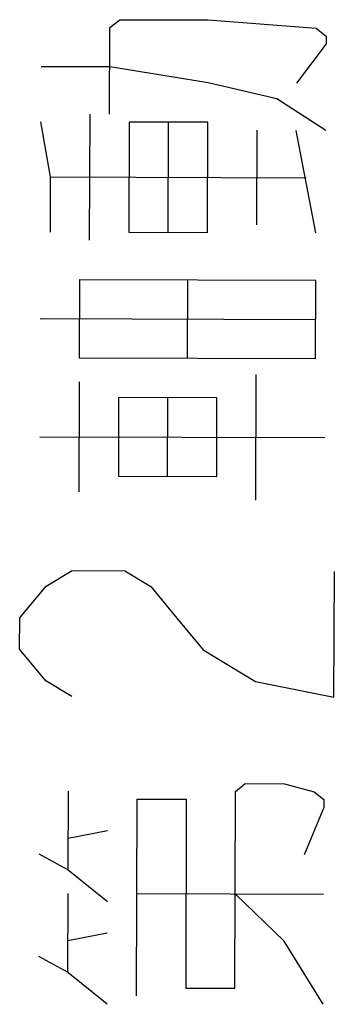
# Model space of a CAD drawing. Extents: x 0 to 594, y 0 to 420.
# Tile 36 of 57: x 218.27 to 222.07, y 326.38 to 338.26. Entities that reach past the tile are written whole.
import ezdxf

# ---------------------------------------------------------------- set-up
doc = ezdxf.new("R2010")
doc.units = 0
doc.header["$LTSCALE"] = 32.67
doc.layers.add('DRIV_DIM', color=7, linetype='CONTINUOUS')

msp = doc.modelspace()

# ---------------------------------------------------------------- linework, layer by layer
at = {"layer": 'DRIV_DIM', "color": 2, "linetype": 'CONTINUOUS'}
for p, q in [((219.11104, 335.60196), (219.11547, 337.12195)), ((220.0613, 335.69419), (220.06518, 337.02417)), ((221.13033, 335.78606), (221.13365, 336.92606)), ((221.84256, 335.68901), (221.60864, 336.92468)), ((218.63824, 336.36335), (221.72575, 336.35436)), ((220.29438, 334.17352), (220.29714, 335.1235)), ((218.51452, 334.65368), (221.83951, 334.644)), ((218.98344, 332.56231), (218.98731, 333.89229)), ((221.12065, 332.46109), (221.12507, 333.98108)), ((220.05275, 332.74921), (220.0555, 333.69919)), ((218.51037, 333.22868), (221.95411, 333.21867)), ((218.85142, 328.00268), (218.85418, 328.95267)), ((218.85253, 328.38267), (219.32779, 328.47628)), ((218.84781, 326.7677), (218.85059, 327.71768)), ((219.68184, 327.71525), (221.93807, 327.70869)), ((218.84892, 327.14768), (219.3242, 327.24129))]:
    msp.add_line(p, q, dxfattribs=at)
for points in [[(219.35295, 337.12126), (219.356, 338.16627), (219.47502, 338.26089), (220.54376, 338.25781), (221.84974, 338.15898), (221.96822, 338.06363), (221.96793, 337.96864), (221.61031, 337.49468)], [(221.9649, 336.92367), (221.37226, 337.3054), (220.54155, 337.4978), (219.35462, 337.69126), (218.52337, 337.69369)], [(218.63632, 335.69833), (218.63824, 336.36335), (218.52143, 337.02866)], [(219.58631, 335.69557), (220.53631, 335.69281), (220.54017, 337.02279), (219.59019, 337.02558), (219.58631, 335.69557)], [(218.98814, 334.17729), (218.99091, 335.12731), (221.84089, 335.11901), (221.83814, 334.16902), (218.98814, 334.17729)], [(219.45898, 332.75091), (220.64649, 332.74747), (220.64925, 333.69745), (219.46175, 333.70094), (219.45898, 332.75091)], [(218.89708, 330.09256), (218.58098, 330.28348), (218.26542, 330.66441), (218.26652, 331.04439), (218.5843, 331.42348), (218.90151, 331.61255), (219.53484, 331.6107), (219.85095, 331.41978), (220.16651, 331.03885), (220.48208, 330.65795), (221.11429, 330.27612), (222.06373, 330.08335), (222.06815, 331.60334)], [(219.67823, 326.48027), (219.68516, 328.85525), (220.2789, 328.85351), (220.27227, 326.57355), (220.86602, 326.57181), (220.87292, 328.9468), (220.99195, 329.04146), (221.46694, 329.04008), (221.82293, 328.94404), (221.94139, 328.84869), (221.94112, 328.7537), (221.70196, 328.18439)], [(218.49573, 328.19371), (218.85142, 328.00268), (219.32531, 327.62128)], [(221.93421, 326.37868), (221.46141, 327.14007), (220.86933, 327.71181)], [(218.49214, 326.95872), (218.84781, 326.7677), (219.32172, 326.38629)]]:
    msp.add_lwpolyline(points, dxfattribs=at)

doc.saveas('drawing.dxf')
